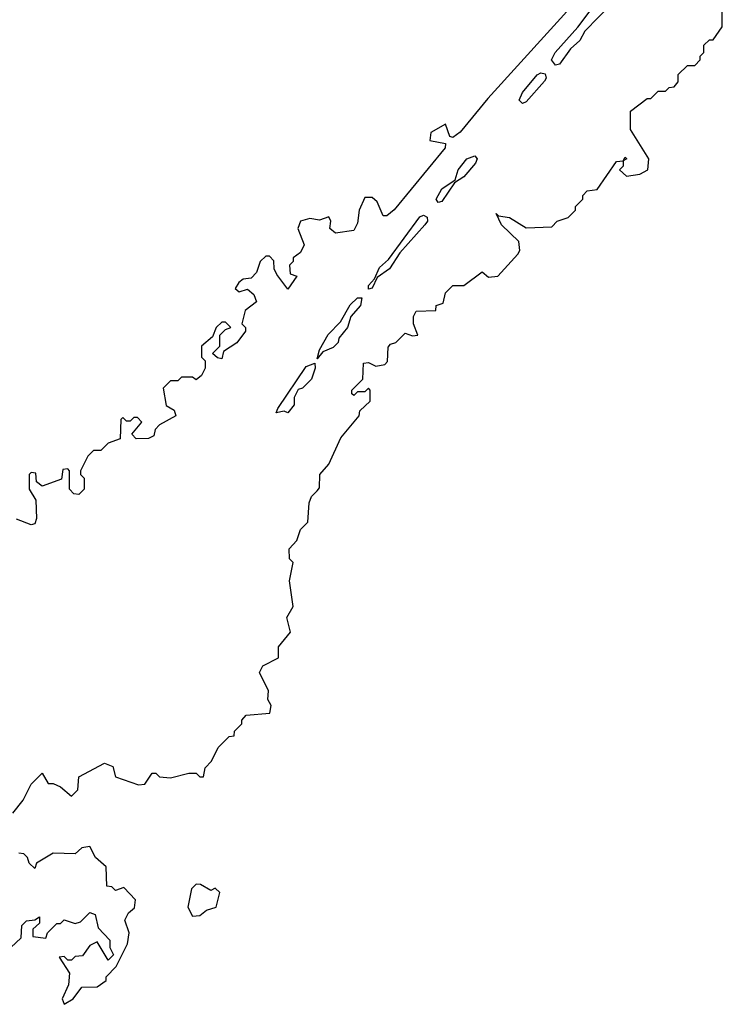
# Model space of a CAD drawing. Extents: x 2604950 to 2749250, y 940531 to 1028284.
# Tile 64 of 220: x 2634394 to 2636310, y 997810 to 1000495. Entities that reach past the tile are written whole.
import ezdxf

# ---------------------------------------------------------------- set-up
doc = ezdxf.new("R2010")
doc.units = 0

msp = doc.modelspace()

# ---------------------------------------------------------------- linework, layer by layer
at = {"layer": '0CON05XD'}
for points in [[(2636010, 1000540), (2635935, 1000463.3), (2635921.7, 1000438.3), (2635896.2, 1000415), (2635866.2, 1000373.8), (2635855, 1000371.2), (2635844.4, 1000385), (2635854.3, 1000405), (2635915.8, 1000474.2), (2636061.8, 1000668.2)], [(2635922.1, 1000557.9), (2635670.2, 1000279.8), (2635595, 1000188), (2635575, 1000173.8), (2635566.7, 1000176.7), (2635555, 1000210), (2635515, 1000187.5), (2635512.5, 1000165), (2635555, 1000157.5), (2635554, 1000145), (2635415, 999976.2), (2635395, 999960), (2635385, 999960), (2635368.3, 999998.3), (2635355, 1000010), (2635335, 1000010), (2635320, 999975), (2635315, 999940), (2635305, 999920), (2635255, 999912.5), (2635240, 999925), (2635242.5, 999945), (2635237, 999957), (2635211.7, 999948.3), (2635185, 999952.5), (2635160, 999945), (2635152.5, 999925), (2635169.3, 999880.7), (2635160, 999860), (2635140, 999845), (2635140, 999835), (2635130, 999825), (2635131.7, 999801.7), (2635150, 999795), (2635125, 999760), (2635095, 999800), (2635087.5, 999815), (2635087, 999837), (2635075, 999850), (2635065, 999850), (2635050, 999835), (2635040, 999805), (2635025, 999790), (2635003, 999787), (2634991.7, 999778.3), (2634981.7, 999761.7), (2634992.5, 999752.5), (2635015, 999760), (2635032.5, 999745), (2635040, 999725), (2635008.3, 999701.7), (2635000, 999665), (2635010, 999655), (2635010, 999645), (2634986.4, 999613.6), (2634950, 999590), (2634945, 999570), (2634933, 999573), (2634920, 999585), (2634940, 999605), (2634940, 999635), (2634955, 999650), (2634970, 999655), (2634955, 999670), (2634945, 999670), (2634930, 999655), (2634920, 999630), (2634890, 999605), (2634890, 999575), (2634900, 999565), (2634900, 999545), (2634890, 999525), (2634875, 999512.5), (2634865, 999520), (2634835, 999520), (2634825, 999510), (2634805, 999510), (2634785, 999490), (2634793, 999443), (2634815, 999430), (2634820, 999415), (2634775, 999390), (2634763, 999377), (2634760, 999360), (2634745, 999352.5), (2634711.7, 999351.7), (2634700, 999365), (2634727, 999397), (2634715, 999410), (2634705, 999410), (2634695, 999400), (2634685, 999400), (2634675, 999410), (2634670, 999405), (2634668.3, 999351.7), (2634635, 999340), (2634615, 999320), (2634595, 999320), (2634580, 999305), (2634560, 999265), (2634560, 999255), (2634570, 999245), (2634570, 999215), (2634555, 999200), (2634541.7, 999201.7), (2634530, 999215), (2634530, 999265), (2634525, 999270), (2634511.7, 999268.3), (2634508.3, 999241.7), (2634455, 999222.5), (2634440, 999235), (2634438.3, 999258.3), (2634425, 999260), (2634420, 999255), (2634420, 999215), (2634437.5, 999185), (2634440, 999135), (2634435, 999120), (2634425, 999117.5), (2634385, 999132.5)], [(2634375, 998331.2), (2634403, 998367), (2634425, 998410), (2634455, 998440), (2634471.7, 998411.7), (2634485, 998412.5), (2634505, 998403.3), (2634535, 998377.5), (2634552.5, 998395), (2634555, 998430), (2634625, 998467.5), (2634648.3, 998458.3), (2634655, 998430), (2634718.3, 998408.3), (2634735, 998410), (2634755, 998440), (2634765, 998440), (2634775, 998430), (2634805, 998427.5), (2634855, 998440), (2634875, 998440), (2634885, 998430), (2634895, 998430), (2634900, 998455), (2634917, 998473), (2634935, 998510), (2634965, 998540), (2634978.3, 998541.7), (2634980, 998555), (2635000, 998575), (2635000, 998585), (2635011.7, 998598.3), (2635076.4, 998603.6), (2635080, 998625), (2635070.7, 998640.7), (2635072.5, 998665), (2635047.5, 998715), (2635057, 998733), (2635100, 998755), (2635100, 998785), (2635132.5, 998825), (2635122.5, 998865), (2635140, 998895), (2635130, 998965), (2635140, 999015), (2635130, 999025), (2635128.3, 999051.7), (2635150, 999075), (2635160, 999105), (2635180, 999125), (2635183, 999177), (2635190, 999195), (2635205, 999210), (2635211.7, 999218.3), (2635212.5, 999255), (2635237, 999283), (2635270, 999355), (2635320, 999415), (2635321.7, 999428.3), (2635350, 999455), (2635350, 999485), (2635345, 999490), (2635335, 999480), (2635315, 999480), (2635305, 999470), (2635300, 999475), (2635300, 999485), (2635330, 999515), (2635331.7, 999558.3), (2635345, 999560), (2635365, 999550), (2635390, 999555), (2635397, 999563), (2635398.3, 999601.7), (2635405, 999610), (2635420, 999615), (2635445, 999640), (2635465, 999632.5), (2635480, 999635), (2635467.5, 999665), (2635467.5, 999685), (2635475, 999700), (2635528.3, 999701.7), (2635530, 999715), (2635548.3, 999721.7), (2635555, 999750), (2635575, 999770), (2635605, 999770), (2635655, 999807.5), (2635672.5, 999792.5), (2635697.5, 999795), (2635752.5, 999855), (2635757.5, 999865), (2635755, 999890), (2635707.5, 999935), (2635693.3, 999966.7), (2635700, 999960), (2635730, 999955), (2635775, 999927.5), (2635845, 999930), (2635860, 999945), (2635890, 999955), (2635910, 999975), (2635910, 999985), (2635930, 1000005), (2635930, 1000015), (2635941.7, 1000028.3), (2635968.3, 1000031.7), (2636021.7, 1000108.3), (2636040, 1000110), (2636045, 1000120), (2636050, 1000115), (2636040, 1000110), (2636040, 1000095), (2636030, 1000085), (2636048.3, 1000068.3), (2636085, 1000073.3), (2636106.7, 1000085), (2636110, 1000115), (2636060, 1000195), (2636060, 1000245), (2636105, 1000280), (2636115, 1000280), (2636135, 1000300), (2636155, 1000300), (2636165, 1000310), (2636178.3, 1000311.7), (2636190, 1000325), (2636190, 1000345), (2636215, 1000370), (2636235, 1000370), (2636250, 1000385), (2636250, 1000395), (2636260, 1000405), (2636260, 1000425), (2636275, 1000440), (2636285, 1000440), (2636310, 1000475), (2636310, 1000515)], [(2635765, 1000266.2), (2635756.2, 1000275), (2635765, 1000296), (2635805, 1000344), (2635815, 1000350), (2635827.1, 1000347.1), (2635830, 1000335), (2635825, 1000326.7), (2635775, 1000271.2), (2635765, 1000266.2)], [(2635535, 999996.7), (2635530, 1000005), (2635545, 1000034), (2635581.7, 1000058.3), (2635589.4, 1000085), (2635612.9, 1000115), (2635635, 1000123.3), (2635641.2, 1000115), (2635636.6, 1000103.4), (2635605, 1000066.2), (2635580, 1000050), (2635545, 999998.8), (2635535, 999996.7)], [(2635345, 999760), (2635345, 999770), (2635361.7, 999788.3), (2635375, 999818.8), (2635399.2, 999840.8), (2635485, 999957.1), (2635495, 999962), (2635505, 999956.7), (2635506, 999945), (2635498.8, 999935), (2635430.8, 999859.2), (2635402.5, 999815), (2635368.3, 999791.7), (2635355, 999762.5), (2635345, 999760)], [(2635205, 999570), (2635211.2, 999595), (2635235, 999636), (2635268.8, 999671.2), (2635295, 999717.5), (2635315, 999736), (2635326.7, 999736.7), (2635323.3, 999715), (2635296.7, 999685), (2635287.5, 999655), (2635263.9, 999626.1), (2635262.5, 999615), (2635248.8, 999601.2), (2635220.7, 999589.3), (2635205, 999570)], [(2635125, 999422.5), (2635115, 999427.5), (2635093, 999423), (2635097.5, 999435), (2635175, 999548.8), (2635198.3, 999558.3), (2635200, 999545), (2635190, 999515), (2635165, 999490), (2635153.3, 999486.7), (2635142.5, 999465), (2635142.5, 999445), (2635125, 999422.5)], [(2634370, 997965), (2634398.3, 997991.7), (2634400, 998025), (2634412.5, 998037.5), (2634435, 998040), (2634448.3, 998048.3), (2634448.3, 998031.7), (2634430, 998015), (2634430, 997995), (2634465, 997990), (2634470, 998005), (2634495, 998030), (2634505, 998030), (2634515, 998040), (2634545, 998030), (2634560, 998035), (2634585, 998060), (2634600, 998055), (2634608.3, 998018.3), (2634640, 997985), (2634640, 997965), (2634650, 997945), (2634635, 997930), (2634605, 997980), (2634585, 997970), (2634565, 997942.5), (2634545, 997940), (2634535, 997930), (2634525, 997930), (2634515, 997940), (2634501.7, 997938.3), (2634530, 997895), (2634527, 997863), (2634510, 997825), (2634515, 997810), (2634540, 997825), (2634563.3, 997856.7), (2634605, 997857.5), (2634630, 997875), (2634630, 997885), (2634657, 997913), (2634687.5, 997975), (2634692.5, 998005), (2634680.7, 998039.3), (2634690.7, 998059.3), (2634706.7, 998073.3), (2634710, 998095), (2634678.3, 998128.3), (2634655, 998120), (2634645, 998130), (2634631.7, 998131.7), (2634630, 998185), (2634600.7, 998210.7), (2634585, 998240), (2634563, 998237), (2634545, 998220), (2634485, 998222.5), (2634440, 998195), (2634435, 998180), (2634420, 998195), (2634415, 998210), (2634405, 998220), (2634391.7, 998221.7)], [(2634865, 998050), (2634885, 998052.5), (2634903, 998067), (2634930, 998075), (2634940, 998115), (2634927, 998127), (2634915, 998120), (2634887, 998137), (2634875, 998137.5), (2634862.5, 998125), (2634852.5, 998075), (2634865, 998050)]]:
    msp.add_lwpolyline(points, dxfattribs=at)

doc.saveas('drawing.dxf')
